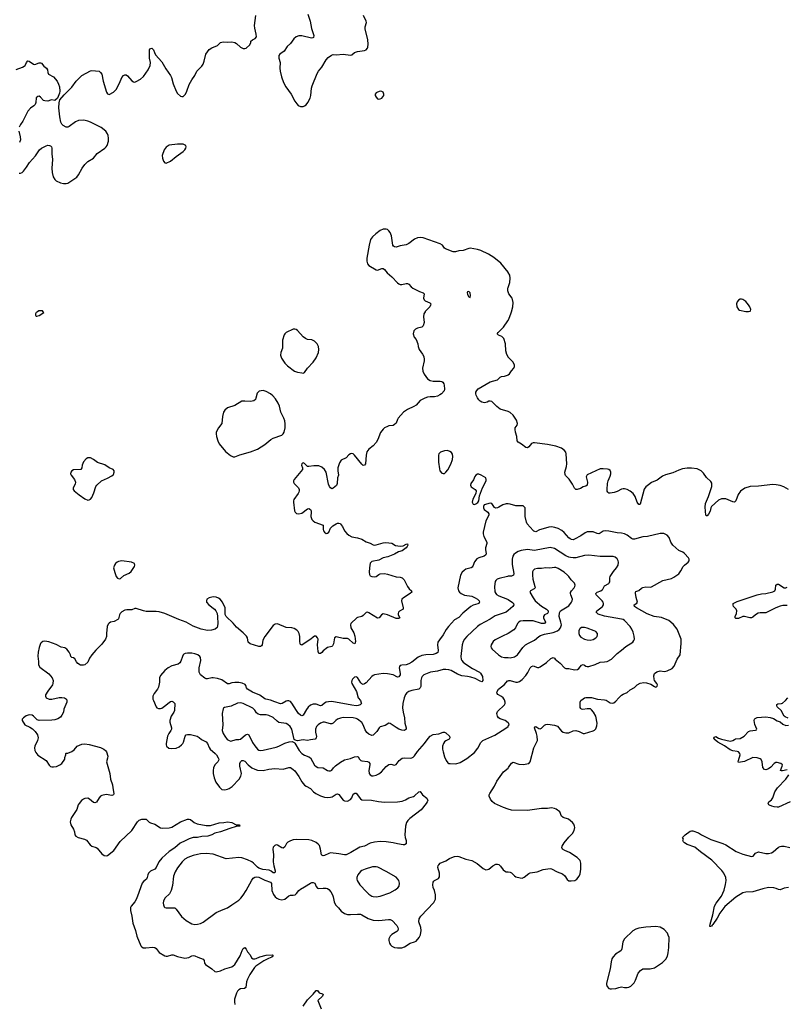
# Model space of a CAD drawing. Header units: inches. Extents: x 884691 to 1028259, y 526745 to 653629.
# Tile 162 of 241: x 983158 to 993898, y 600295 to 614091. Entities that reach past the tile are written whole.
import ezdxf

# ---------------------------------------------------------------- set-up
doc = ezdxf.new("R2010")
doc.units = ezdxf.units.IN
doc.header["$MEASUREMENT"] = 0
for name, color, linetype in [('A9680', 7, 'Continuous'), ('A9681', 7, 'Continuous'), ('A9690', 7, 'Continuous'), ('A9691', 7, 'Continuous')]:
    doc.layers.add(name, color=color, linetype=linetype)

msp = doc.modelspace()

# ---------------------------------------------------------------- linework, layer by layer
at = {"layer": 'A9680', "color": 6}
for points, elevation in [([(988838, 610000), (988821, 609970), (988815, 609930), (988822, 609850), (988810, 609803), (988790, 609783), (988731, 609769), (988703, 609757), (988680, 609730), (988672, 609690), (988685, 609645), (988710, 609610), (988736, 609550), (988741, 609510), (988756, 609470), (988803, 609403), (988818, 609370), (988826, 609330), (988824, 609310), (988801, 609210), (988806, 609166), (988823, 609123), (988870, 609061), (988910, 609035), (988950, 609025), (989050, 609028), (989070, 609022), (989088, 609010), (989100, 608990), (989103, 608970), (989108, 608912), (989105, 608890), (989068, 608850), (989046, 608834), (989010, 608817), (988970, 608809), (988910, 608809), (988870, 608803), (988835, 608790), (988770, 608756), (988710, 608692), (988680, 608670), (988590, 608630), (988535, 608590), (988462, 608510), (988450, 608490), (988430, 608438), (988410, 608418), (988390, 608406), (988330, 608399), (988310, 608393), (988270, 608372), (988250, 608355), (988213, 608307), (988174, 608210), (988150, 608167), (988110, 608119), (988048, 608072), (988023, 608037), (988011, 607989), (988000, 607870), (987990, 607847), (987970, 607844), (987950, 607861), (987850, 607988), (987830, 608006), (987810, 608014), (987790, 608010), (987770, 607996), (987730, 607950), (987662, 607918), (987637, 607883), (987614, 607810), (987613, 607770), (987624, 607710), (987610, 607670), (987605, 607590), (987594, 607566), (987550, 607528), (987530, 607519), (987510, 607530), (987497, 607550), (987485, 607585), (987449, 607749), (987427, 607787), (987390, 607822), (987350, 607838), (987278, 607838), (987210, 607830), (987192, 607832), (987169, 607849), (987150, 607874), (987130, 607882), (987121, 607879), (987112, 607870), (987106, 607850), (987121, 607810), (987118, 607790), (987003, 607650), (986993, 607630), (986992, 607610), (987002, 607590), (987062, 607530), (987071, 607510), (987073, 607490), (987070, 607470), (987060, 607450), (986999, 607370), (986993, 607350), (986993, 607330), (987009, 607209), (987016, 607190), (987037, 607170), (987070, 607166), (987110, 607178), (987190, 607235), (987210, 607240), (987230, 607230), (987240, 607210), (987242, 607190), (987237, 607130), (987249, 607089), (987270, 607067), (987294, 607050), (987408, 607010), (987409, 606950), (987415, 606930), (987429, 606910), (987450, 606893), (987470, 606894), (987487, 606910), (987512, 606968), (987543, 606997), (987590, 607029), (987610, 607036), (987630, 607036), (987650, 607030), (987659, 607019), (987680, 606990), (987710, 606930), (987743, 606890), (987770, 606866), (987810, 606845), (987890, 606832), (987950, 606813), (988010, 606777), (988070, 606756), (988110, 606734), (988130, 606729), (988150, 606731), (988250, 606762), (988285, 606765), (988370, 606755), (988423, 606723), (988490, 606715), (988530, 606721), (988570, 606742), (988590, 606746), (988596, 606730), (988588, 606710), (988570, 606690), (988517, 606650), (988466, 606634), (988410, 606603), (988317, 606563), (988250, 606550), (988190, 606517), (988090, 606500), (988070, 606477), (988057, 606410), (988054, 606350), (988059, 606319), (988070, 606299), (988090, 606288), (988134, 606286), (988150, 606290), (988190, 606319), (988210, 606327), (988270, 606331), (988310, 606324), (988430, 606284), (988490, 606278), (988516, 606270), (988544, 606244), (988589, 606149), (988616, 606116), (988649, 606090), (988650, 606070), (988628, 606050), (988534, 605990), (988512, 605970), (988507, 605950), (988532, 605850), (988530, 605830), (988477, 605803), (988465, 605790), (988459, 605770), (988459, 605750), (988483, 605710), (988470, 605700), (988430, 605702), (988310, 605751), (988250, 605764), (988226, 605754), (988192, 605708), (988170, 605707), (988050, 605779), (988030, 605789), (988010, 605784), (987970, 605742), (987950, 605730), (987890, 605716), (987880, 605710), (987795, 605630), (987790, 605610), (987798, 605570), (987840, 605500), (987855, 605455), (987862, 605378), (987853, 605347), (987830, 605357), (987770, 605413), (987750, 605420), (987690, 605420), (987590, 605443), (987570, 605430), (987554, 605346), (987541, 605319), (987530, 605310), (987470, 605296), (987410, 605246), (987390, 605223), (987370, 605210), (987350, 605209), (987339, 605239), (987328, 605332), (987337, 605410), (987331, 605431), (987310, 605452), (987290, 605452), (987270, 605439), (987238, 605410), (987183, 605377), (987110, 605326), (987094, 605334), (987087, 605347), (987082, 605382), (987083, 605450), (987073, 605490), (987058, 605518), (987038, 605538), (987001, 605561), (986970, 605569), (986890, 605576), (986770, 605624), (986738, 605622), (986710, 605604), (986591, 605449), (986565, 605395), (986554, 605330), (986544, 605316), (986530, 605308), (986510, 605310), (986387, 605347), (986360, 605370), (986347, 605430), (986334, 605454), (986290, 605499), (986197, 605577), (986150, 605633), (986050, 605730), (986037, 605757), (986038, 605810), (986034, 605850), (986001, 605930), (985968, 605970), (985945, 605985), (985910, 605998), (985870, 606002), (985814, 605990), (985781, 605970), (985774, 605950), (985777, 605930), (985806, 605890), (985889, 605830), (985906, 605810), (985922, 605770), (985930, 605730), (985935, 605625), (985924, 605576), (985898, 605550), (985844, 605536), (985787, 605533), (985700, 605550), (985590, 605595), (985491, 605651), (985386, 605686), (985190, 605771), (985110, 605796), (985070, 605801), (984930, 605800), (984890, 605807), (984790, 605841), (984770, 605840), (984730, 605824), (984710, 605821), (984658, 605822), (984630, 605818), (984590, 605792), (984566, 605770), (984555, 605750), (984543, 605697), (984534, 605686), (984483, 605657), (984430, 605647), (984410, 605636), (984398, 605622), (984382, 605590), (984373, 605490), (984373, 605447), (984359, 605410), (984310, 605341), (984225, 605255), (984170, 605190), (984137, 605143), (984110, 605090), (984070, 605052), (984050, 605045), (984010, 605047), (983973, 605070), (983953, 605093), (983930, 605134), (983910, 605149), (983890, 605153), (983873, 605170), (983869, 605190), (983852, 605230), (983818, 605270), (983790, 605290), (983740, 605300), (983670, 605338), (983565, 605375), (983510, 605382), (983484, 605376), (983460, 605360), (983450, 605349), (983430, 605294), (983416, 605230), (983414, 605174), (983422, 605098), (983421, 605050), (983439, 605019), (983564, 604924), (983611, 604870), (983626, 604830), (983624, 604790), (983616, 604770), (983550, 604683), (983521, 604630), (983518, 604610), (983530, 604588), (983570, 604569), (983610, 604570), (983710, 604594), (983750, 604595), (983785, 604590), (983813, 604570), (983818, 604550), (983816, 604530), (983778, 604430), (983770, 604390), (983750, 604347), (983730, 604318), (983690, 604294), (983650, 604283), (983610, 604277), (983430, 604271), (983402, 604282), (983351, 604331), (983330, 604345), (983290, 604351), (983250, 604338), (983210, 604310), (983192, 604290), (983190, 604270), (983230, 604210), (983298, 604178), (983335, 604155), (983376, 604116), (983407, 604070), (983415, 604030), (983409, 603991), (983370, 603910), (983364, 603890), (983368, 603850), (983382, 603822), (983410, 603785), (983527, 603710), (983570, 603646), (983590, 603628), (983610, 603620), (983630, 603620), (983672, 603628), (983719, 603650), (983749, 603670), (983788, 603730), (983788, 603752), (983806, 603790), (983806, 603810), (983810, 603814), (983833, 603813), (983890, 603836), (983920, 603860), (983961, 603910), (984030, 603940), (984070, 603944), (984130, 603937), (984290, 603895), (984338, 603870), (984362, 603850), (984376, 603830), (984393, 603770), (984390, 603742), (984373, 603690), (984420, 603530), (984430, 603450), (984460, 603370), (984461, 603330), (984477, 603250), (984473, 603230), (984450, 603219), (984370, 603234), (984310, 603219), (984290, 603209), (984272, 603190), (984233, 603127), (984210, 603118), (984190, 603122), (984135, 603170), (984110, 603181), (984070, 603178), (984050, 603170), (984022, 603150), (983989, 603110), (983978, 603090), (983958, 603022), (983884, 602910), (983874, 602890), (983864, 602850), (983875, 602810), (983912, 602750), (983924, 602710), (983928, 602670), (983943, 602650), (983975, 602630), (984067, 602607), (984093, 602594), (984147, 602530), (984170, 602512), (984230, 602492), (984242, 602482), (984310, 602402), (984340, 602380), (984370, 602374), (984390, 602381), (984475, 602450), (984565, 602575), (984728, 602732), (984806, 602850), (984830, 602873), (984870, 602889), (984930, 602887), (984970, 602848), (984990, 602836), (985050, 602818), (985128, 602768), (985163, 602763), (985250, 602768), (985290, 602777), (985410, 602850), (985510, 602889), (985530, 602891), (985550, 602884), (985603, 602843), (985643, 602823), (985770, 602800), (985830, 602798), (985950, 602838), (986018, 602842), (986070, 602850), (986130, 602842), (986190, 602811), (986237, 602810), (986241, 602790), (986190, 602784), (986100, 602760), (985972, 602710), (985890, 602691), (985850, 602670), (985792, 602650), (985710, 602644), (985650, 602632), (985589, 602631), (985530, 602614), (985477, 602583), (985406, 602554), (985330, 602486), (985250, 602437), (985150, 602343), (985108, 602290), (985070, 602210), (985053, 602187), (984990, 602161), (984960, 602130), (984952, 602110), (984945, 602070), (984934, 602050), (984890, 602016), (984874, 601990), (984810, 601810), (984790, 601765), (984770, 601729), (984720, 601670), (984712, 601650), (984709, 601610), (984729, 601529), (984741, 601430), (984778, 601330), (984797, 601250), (984856, 601116), (984870, 601098), (984887, 601087), (984924, 601084), (985025, 601095), (985050, 601091), (985070, 601076), (985110, 601021), (985190, 600974), (985210, 600968), (985230, 600968), (985290, 600987), (985310, 600989), (985370, 600966), (985470, 600942), (985528, 600952), (985570, 600973), (985590, 600977), (985610, 600973), (985653, 600953), (985728, 600928), (985740, 600910), (985749, 600869), (985763, 600850), (985850, 600790), (985890, 600756), (985910, 600750), (985970, 600763), (986030, 600790), (986130, 600820), (986150, 600832), (986170, 600854), (986245, 600975), (986274, 601050), (986290, 601075), (986310, 601089), (986330, 601066), (986349, 601029), (986387, 600990), (986406, 600946), (986430, 600932), (986450, 600931), (986470, 600936), (986522, 600958), (986610, 600983), (986695, 600990), (986711, 600970), (986690, 600955), (986643, 600937), (986578, 600902), (986467, 600830), (986449, 600810), (986383, 600710), (986350, 600648), (986334, 600610), (986324, 600530), (986306, 600514), (986250, 600510), (986230, 600499), (986210, 600480), (986193, 600450), (986167, 600367), (986165, 600330), (986171, 600291)], 2200), ([(983407, 610000), (983390, 609990), (983380, 609970), (983379, 609950), (983383, 609943), (983390, 609937), (983398, 609938), (983430, 609948), (983495, 609990), (983486, 610000)], 2200), ([(990000, 609366), (989981, 609401), (989968, 609450), (989964, 609550), (989942, 609622), (989914, 609650), (989867, 609670), (989849, 609690), (989862, 609710), (989935, 609785), (989998, 609870), (990000, 609875)], 2200), ([(990000, 608601), (989890, 608633), (989842, 608670), (989770, 608741), (989750, 608747), (989730, 608744), (989705, 608730), (989670, 608724), (989630, 608733), (989610, 608745), (989590, 608766), (989570, 608794), (989553, 608830), (989548, 608850), (989550, 608870), (989563, 608897), (989583, 608917), (989750, 609015), (989850, 609043), (989890, 609082), (989907, 609093), (989950, 609095), (989990, 609110), (990000, 609117)], 2200), ([(990000, 607306), (989974, 607306), (989925, 607295), (989870, 607259), (989850, 607250), (989830, 607248), (989810, 607254), (989770, 607311), (989750, 607315), (989666, 607294), (989654, 607270), (989657, 607250), (989667, 607230), (989715, 607190), (989729, 607169), (989729, 607150), (989688, 607070), (989652, 606910), (989651, 606889), (989659, 606850), (989704, 606770), (989704, 606750), (989682, 606690), (989682, 606662), (989691, 606610), (989687, 606593), (989664, 606576), (989588, 606552), (989564, 606536), (989530, 606495), (989507, 606433), (989498, 606422), (989481, 606410), (989410, 606391), (989385, 606375), (989358, 606350), (989335, 606310), (989297, 606130), (989304, 606090), (989318, 606070), (989342, 606050), (989390, 606028), (989490, 606012), (989538, 605990), (989573, 605970), (989593, 605950), (989600, 605930), (989597, 605923), (989588, 605910), (989576, 605904), (989510, 605888), (989477, 605870), (989365, 605775), (989310, 605714), (989250, 605680), (989166, 605590), (989134, 605546), (989090, 605470), (989037, 605403), (989018, 605370), (989011, 605330), (989021, 605250), (989015, 605225), (988991, 605209), (988950, 605195), (988848, 605192), (988790, 605182), (988742, 605158), (988653, 605090), (988610, 605065), (988570, 605052), (988513, 605047), (988490, 605040), (988479, 605030), (988472, 605010), (988488, 604930), (988486, 604910), (988470, 604885), (988450, 604880), (988390, 604910), (988310, 604926), (988250, 604928), (988130, 604911), (988110, 604904), (988090, 604890), (988010, 604801), (987990, 604783), (987970, 604776), (987950, 604784), (987938, 604798), (987890, 604872), (987870, 604882), (987850, 604878), (987839, 604870), (987820, 604850), (987810, 604830), (987807, 604810), (987811, 604790), (987877, 604677), (987898, 604590), (987930, 604550), (987943, 604517), (987944, 604510), (987928, 604492), (987900, 604480), (987870, 604477), (987810, 604485), (987530, 604537), (987485, 604535), (987450, 604528), (987430, 604516), (987390, 604480), (987370, 604476), (987310, 604498), (987270, 604501), (987230, 604484), (987201, 604459), (987174, 604426), (987130, 604348), (987110, 604338), (987090, 604346), (987064, 604370), (987034, 604410), (986970, 604512), (986950, 604536), (986930, 604546), (986910, 604546), (986890, 604541), (986833, 604510), (986810, 604506), (986730, 604532), (986670, 604557), (986608, 604568), (986590, 604576), (986524, 604624), (986419, 604670), (986348, 604710), (986333, 604730), (986324, 604764), (986316, 604776), (986276, 604796), (986230, 604805), (986170, 604806), (986130, 604799), (986090, 604783), (986070, 604783), (985990, 604840), (985930, 604860), (985870, 604871), (985850, 604871), (985790, 604855), (985770, 604854), (985750, 604864), (985693, 604910), (985673, 604950), (985672, 605010), (985697, 605110), (985692, 605152), (985681, 605170), (985654, 605190), (985610, 605206), (985570, 605214), (985510, 605217), (985476, 605210), (985459, 605201), (985448, 605190), (985437, 605170), (985417, 605103), (985402, 605078), (985378, 605062), (985290, 605037), (985236, 605010), (985191, 604970), (985130, 604900), (985118, 604870), (985117, 604810), (985102, 604738), (985087, 604710), (985040, 604650), (985025, 604610), (985024, 604570), (985030, 604550), (985070, 604464), (985080, 604450), (985100, 604440), (985130, 604440), (985150, 604446), (985187, 604470), (985250, 604525), (985270, 604537), (985290, 604540), (985310, 604534), (985329, 604509), (985327, 604410), (985319, 604390), (985282, 604330), (985263, 604270), (985263, 604250), (985285, 604170), (985285, 604150), (985276, 604130), (985248, 604090), (985230, 604050), (985210, 603950), (985208, 603930), (985215, 603910), (985246, 603886), (985290, 603879), (985350, 603885), (985390, 603901), (985426, 603930), (985443, 603950), (985454, 603970), (985474, 604050), (985490, 604069), (985510, 604074), (985550, 604073), (985642, 604050), (985670, 604032), (985703, 604003), (985770, 603971), (985789, 603949), (985811, 603891), (985825, 603870), (985898, 603810), (985916, 603790), (985940, 603750), (985946, 603730), (985945, 603710), (985932, 603690), (985891, 603649), (985872, 603610), (985866, 603570), (985867, 603530), (985881, 603470), (985907, 603407), (985955, 603335), (985990, 603305), (986030, 603299), (986070, 603308), (986090, 603317), (986132, 603348), (986232, 603448), (986256, 603490), (986263, 603530), (986242, 603630), (986244, 603670), (986253, 603690), (986270, 603709), (986290, 603712), (986310, 603701), (986358, 603650), (986410, 603609), (986450, 603588), (986490, 603575), (986570, 603573), (986650, 603590), (986730, 603601), (986850, 603590), (986930, 603613), (986950, 603612), (986990, 603587), (987010, 603564), (987066, 603486), (987110, 603410), (987150, 603365), (987170, 603349), (987230, 603317), (987273, 603273), (987307, 603247), (987370, 603216), (987430, 603197), (987470, 603192), (987510, 603195), (987536, 603204), (987590, 603240), (987610, 603246), (987630, 603236), (987690, 603156), (987710, 603145), (987750, 603143), (987790, 603163), (987810, 603188), (987830, 603238), (987854, 603254), (987870, 603253), (987930, 603173), (987950, 603162), (988086, 603154), (988184, 603136), (988267, 603127), (988450, 603131), (988518, 603142), (988561, 603159), (988610, 603187), (988675, 603205), (988690, 603214), (988750, 603272), (988770, 603276), (988801, 603230), (988861, 603181), (988874, 603150), (988868, 603130), (988854, 603110), (988780, 603020), (988623, 602897), (988597, 602870), (988578, 602842), (988561, 602790), (988554, 602670), (988558, 602630), (988571, 602590), (988574, 602566), (988570, 602544), (988551, 602529), (988530, 602528), (988450, 602541), (988390, 602558), (988293, 602573), (988210, 602576), (988130, 602567), (988070, 602551), (987990, 602511), (987924, 602496), (987798, 602422), (987730, 602391), (987708, 602388), (987630, 602405), (987510, 602415), (987490, 602410), (987430, 602379), (987410, 602374), (987390, 602383), (987386, 602390), (987374, 602470), (987358, 602518), (987340, 602540), (987310, 602561), (987250, 602589), (987210, 602598), (987037, 602603), (986990, 602598), (986950, 602586), (986913, 602567), (986894, 602546), (986870, 602500), (986850, 602483), (986830, 602486), (986770, 602526), (986750, 602530), (986730, 602522), (986710, 602497), (986702, 602470), (986715, 602390), (986709, 602289), (986717, 602237), (986736, 602164), (986735, 602145), (986730, 602138), (986723, 602137), (986710, 602137), (986680, 602160), (986653, 602173), (986563, 602183), (986510, 602202), (986490, 602214), (986435, 602270), (986410, 602289), (986350, 602319), (986270, 602348), (986230, 602353), (986050, 602334), (985870, 602397), (985770, 602407), (985690, 602402), (985650, 602395), (985590, 602378), (985515, 602350), (985473, 602327), (985435, 602290), (985370, 602208), (985334, 602150), (985312, 602090), (985299, 601961), (985282, 601890), (985256, 601844), (985195, 601785), (985174, 601746), (985169, 601711), (985170, 601690), (985182, 601662), (985193, 601653), (985210, 601648), (985330, 601645), (985350, 601630), (985426, 601526), (985489, 601469), (985570, 601423), (985610, 601414), (985650, 601416), (985692, 601428), (985730, 601446), (985910, 601581), (986010, 601625), (986070, 601646), (986130, 601690), (986230, 601754), (986258, 601782), (986290, 601825), (986330, 601888), (986410, 602033), (986430, 602062), (986450, 602077), (986470, 602081), (986510, 602075), (986590, 602035), (986670, 602008), (986685, 601985), (986689, 601890), (986713, 601833), (986739, 601799), (986761, 601781), (986790, 601767), (986830, 601759), (986870, 601769), (986930, 601816), (986950, 601825), (986990, 601824), (987016, 601830), (987035, 601845), (987069, 601891), (987090, 601909), (987150, 601940), (987230, 601992), (987250, 602000), (987270, 602003), (987292, 601992), (987310, 601944), (987330, 601923), (987350, 601917), (987410, 601922), (987450, 601920), (987470, 601915), (987490, 601901), (987516, 601870), (987540, 601830), (987550, 601802), (987564, 601730), (987583, 601690), (987625, 601645), (987660, 601600), (987707, 601567), (987750, 601555), (987790, 601552), (987890, 601559), (987930, 601556), (987950, 601549), (988039, 601499), (988110, 601475), (988190, 601471), (988324, 601484), (988350, 601482), (988378, 601470), (988441, 601401), (988453, 601373), (988458, 601350), (988453, 601330), (988443, 601317), (988370, 601273), (988347, 601250), (988331, 601210), (988331, 601190), (988340, 601150), (988351, 601130), (988370, 601110), (988410, 601090), (988450, 601084), (988510, 601088), (988550, 601098), (988630, 601152), (988690, 601169), (988710, 601180), (988756, 601230), (988771, 601270), (988784, 601330), (988779, 601370), (988748, 601450), (988752, 601490), (988778, 601530), (988958, 601722), (988981, 601770), (988982, 601830), (988967, 601887), (988950, 601930), (988944, 601970), (988952, 602008), (988960, 602020), (988970, 602029), (989023, 602056), (989039, 602081), (989039, 602130), (989016, 602210), (989021, 602239), (989029, 602251), (989050, 602271), (989130, 602306), (989181, 602339), (989210, 602352), (989250, 602365), (989290, 602369), (989310, 602366), (989410, 602327), (989493, 602310), (989568, 602268), (989650, 602198), (989690, 602180), (989710, 602182), (989730, 602190), (989786, 602234), (989830, 602256), (989850, 602259), (989870, 602254), (989894, 602230), (989930, 602179), (989950, 602163), (989972, 602152), (990000, 602149)], 2300), ([(990000, 606292), (989990, 606291), (989877, 606263), (989848, 606252), (989827, 606233), (989821, 606219), (989810, 606150), (989816, 606076), (989829, 606050), (989839, 606039), (989870, 606018), (989990, 605973), (990000, 605967)], 2400), ([(990000, 605812), (989975, 605790), (989821, 605739), (989750, 605690), (989610, 605615), (989572, 605588), (989424, 605450), (989387, 605410), (989370, 605379), (989355, 605330), (989339, 605170), (989343, 605130), (989350, 605114), (989372, 605090), (989410, 605062), (989502, 605002), (989598, 604950), (989615, 604935), (989640, 604890), (989647, 604830), (989630, 604815), (989610, 604821), (989538, 604858), (989478, 604878), (989430, 604889), (989350, 604895), (989290, 604921), (989202, 604970), (989170, 604982), (989130, 604988), (989090, 604987), (989010, 604964), (988913, 604947), (988821, 604910), (988798, 604890), (988786, 604870), (988779, 604830), (988776, 604750), (988770, 604730), (988761, 604719), (988748, 604710), (988650, 604694), (988610, 604677), (988583, 604657), (988565, 604635), (988542, 604590), (988526, 604510), (988522, 604450), (988529, 604390), (988551, 604310), (988553, 604233), (988571, 604169), (988571, 604149), (988550, 604133), (988510, 604137), (988470, 604150), (988430, 604171), (988350, 604228), (988330, 604235), (988277, 604203), (988210, 604183), (988192, 604168), (988161, 604119), (988130, 604083), (988110, 604067), (988090, 604063), (988050, 604080), (988023, 604103), (987999, 604139), (987970, 604211), (987950, 604245), (987890, 604290), (987870, 604299), (987830, 604309), (987690, 604312), (987650, 604303), (987610, 604288), (987585, 604270), (987550, 604233), (987530, 604224), (987510, 604224), (987430, 604246), (987410, 604247), (987370, 604232), (987339, 604210), (987315, 604185), (987301, 604150), (987303, 604110), (987315, 604045), (987313, 604027), (987297, 604010), (987230, 604001), (987190, 603990), (987130, 603999), (987048, 603988), (987015, 603995), (987004, 604004), (986969, 604150), (986947, 604188), (986916, 604216), (986890, 604230), (986790, 604245), (986763, 604263), (986710, 604313), (986650, 604341), (986610, 604351), (986530, 604351), (986500, 604360), (986477, 604377), (986450, 604418), (986423, 604443), (986290, 604509), (986250, 604518), (986210, 604515), (986121, 604470), (986028, 604452), (986015, 604445), (986007, 604433), (985995, 604370), (986003, 604210), (985995, 604130), (986008, 604090), (986032, 604050), (986066, 604006), (986090, 603989), (986117, 603983), (986190, 604006), (986230, 604004), (986250, 604009), (986323, 604070), (986350, 604082), (986370, 604069), (986421, 603961), (986450, 603915), (986490, 603870), (986510, 603857), (986530, 603852), (986570, 603855), (986750, 603897), (986789, 603911), (986870, 603954), (986933, 603973), (986977, 603977), (987003, 603963), (987012, 603952), (987075, 603850), (987110, 603808), (987150, 603784), (987210, 603762), (987230, 603746), (987290, 603647), (987310, 603625), (987334, 603614), (987410, 603608), (987470, 603571), (987490, 603565), (987510, 603566), (987530, 603577), (987553, 603610), (987582, 603638), (987650, 603687), (987710, 603721), (987790, 603739), (987850, 603764), (987888, 603768), (987900, 603760), (987918, 603730), (987936, 603710), (987950, 603704), (988030, 603699), (988050, 603688), (988063, 603670), (988064, 603650), (988050, 603570), (988055, 603530), (988069, 603509), (988090, 603498), (988110, 603496), (988150, 603504), (988190, 603523), (988228, 603550), (988290, 603626), (988330, 603655), (988359, 603659), (988410, 603645), (988430, 603655), (988473, 603710), (988518, 603742), (988550, 603750), (988630, 603743), (988650, 603747), (988670, 603758), (988690, 603777), (988730, 603835), (988830, 603951), (988880, 604020), (988910, 604050), (988950, 604073), (989030, 604085), (989090, 604106), (989110, 604107), (989130, 604100), (989180, 604050), (989186, 604030), (989175, 604010), (989130, 603988), (989109, 603971), (989093, 603950), (989083, 603910), (989083, 603870), (989090, 603830), (989110, 603761), (989131, 603711), (989158, 603678), (989170, 603671), (989190, 603667), (989270, 603662), (989330, 603682), (989422, 603738), (989530, 603824), (989576, 603884), (989618, 603962), (989646, 603990), (989816, 604064), (989970, 604163), (990000, 604188)], 2400), ([(990000, 605491), (989990, 605484), (989930, 605459), (989817, 605403), (989790, 605377), (989762, 605330), (989759, 605310), (989764, 605290), (989778, 605270), (989867, 605190), (989910, 605164), (989950, 605154), (990000, 605152)], 2500), ([(990000, 604237), (989957, 604270), (989890, 604295), (989868, 604308), (989851, 604331), (989840, 604370), (989850, 604397), (989950, 604490), (989960, 604510), (989961, 604530), (989950, 604561), (989930, 604590), (989909, 604609), (989858, 604638), (989847, 604650), (989844, 604670), (989868, 604712), (989950, 604776), (989994, 604826), (990000, 604829)], 2400), ([(990000, 603030), (989937, 603050), (989810, 603110), (989778, 603138), (989753, 603170), (989736, 603210), (989735, 603230), (989743, 603250), (989809, 603351), (989841, 603419), (989865, 603455), (989938, 603550), (990000, 603604)], 2300), ([(987130, 600269), (987190, 600357), (987270, 600435), (987310, 600488), (987330, 600487), (987354, 600454), (987400, 600440), (987410, 600430), (987400, 600410), (987335, 600350), (987383, 600230)], 2200)]:
    msp.add_lwpolyline(points, dxfattribs=dict(at, elevation=elevation))
for points, elevation in [([(987010, 609755), (986990, 609754), (986891, 609710), (986871, 609690), (986864, 609676), (986841, 609599), (986839, 609490), (986815, 609430), (986810, 609390), (986826, 609350), (986870, 609279), (986910, 609241), (987008, 609168), (987050, 609150), (987110, 609141), (987130, 609140), (987150, 609149), (987191, 609210), (987270, 609291), (987310, 609352), (987345, 609430), (987349, 609470), (987345, 609510), (987327, 609550), (987286, 609586), (987250, 609604), (987190, 609612), (987163, 609623), (987128, 609648), (987050, 609735), (987030, 609748)], 2200), ([(986570, 608894), (986513, 608887), (986492, 608869), (986484, 608856), (986468, 608790), (986459, 608770), (986436, 608750), (986390, 608742), (986310, 608748), (986270, 608746), (986174, 608686), (986070, 608653), (986030, 608622), (986011, 608590), (985997, 608530), (985988, 608432), (985944, 608370), (985912, 608310), (985909, 608290), (985915, 608250), (985933, 608190), (985952, 608150), (986042, 608042), (986110, 607983), (986150, 607967), (986170, 607968), (986244, 607996), (986390, 608035), (986490, 608075), (986590, 608137), (986675, 608210), (986710, 608229), (986830, 608270), (986850, 608286), (986864, 608310), (986878, 608370), (986879, 608430), (986874, 608470), (986860, 608510), (986818, 608590), (986796, 608676), (986780, 608720), (986740, 608780), (986702, 608822), (986670, 608848), (986610, 608883)], 2200), ([(989150, 608053), (989110, 608050), (989052, 608030), (989030, 608010), (989024, 607990), (989026, 607890), (989037, 607797), (989046, 607770), (989070, 607739), (989090, 607731), (989110, 607734), (989130, 607749), (989156, 607784), (989196, 607864), (989220, 607930), (989228, 607970), (989221, 608001), (989205, 608025), (989182, 608042)], 2300), ([(984130, 607953), (984110, 607950), (984090, 607937), (984050, 607895), (984032, 607850), (984027, 607810), (984013, 607787), (983910, 607783), (983886, 607770), (983873, 607750), (983871, 607730), (983878, 607710), (983924, 607650), (983939, 607610), (983936, 607584), (983908, 607530), (983909, 607510), (983922, 607490), (983990, 607433), (984070, 607378), (984110, 607361), (984130, 607362), (984150, 607374), (984166, 607394), (984197, 607463), (984224, 607550), (984237, 607570), (984302, 607630), (984390, 607666), (984450, 607698), (984470, 607719), (984482, 607750), (984480, 607770), (984468, 607790), (984410, 607814), (984350, 607853), (984247, 607887), (984190, 607930), (984150, 607950)], 2200), ([(989590, 607724), (989570, 607723), (989547, 607710), (989534, 607690), (989517, 607643), (989479, 607590), (989475, 607570), (989484, 607544), (989538, 607510), (989552, 607490), (989547, 607450), (989507, 607373), (989499, 607330), (989510, 607301), (989530, 607299), (989550, 607309), (989574, 607326), (989588, 607350), (989601, 607419), (989640, 607530), (989674, 607590), (989693, 607633), (989694, 607650), (989686, 607670), (989625, 607710)], 2300), ([(984590, 606510), (984541, 606499), (984522, 606490), (984499, 606470), (984484, 606450), (984474, 606410), (984490, 606346), (984510, 606291), (984530, 606264), (984550, 606256), (984570, 606262), (984618, 606302), (984690, 606337), (984719, 606361), (984765, 606430), (984772, 606450), (984768, 606470), (984725, 606490)], 2200), ([(988150, 602222), (988101, 602219), (987996, 602190), (987950, 602170), (987930, 602155), (987896, 602110), (987879, 602070), (987879, 602050), (987885, 602030), (987924, 601970), (988015, 601870), (988050, 601838), (988089, 601810), (988110, 601803), (988150, 601800), (988210, 601808), (988344, 601856), (988420, 601900), (988454, 601926), (988472, 601950), (988481, 601990), (988471, 602030), (988457, 602050), (988430, 602075), (988290, 602157), (988175, 602215)], 2400)]:
    msp.add_lwpolyline(points, close=True, dxfattribs=dict(at, elevation=elevation))
at = {"layer": 'A9681', "color": 6, "elevation": 2200}
for points in [[(983150, 611942), (983170, 611939), (983190, 611949), (983210, 611968), (983255, 612025), (983294, 612090), (983378, 612182), (983437, 612270), (983465, 612290), (983530, 612325), (983550, 612334), (983576, 612330), (983590, 612323), (983602, 612310), (983609, 612290), (983609, 612210), (983618, 612130), (983607, 612010), (983612, 611950), (983628, 611888), (983650, 611850), (983670, 611835), (983730, 611806), (983770, 611794), (983810, 611794), (983830, 611800), (983956, 611884), (983982, 611918), (984032, 612010), (984070, 612062), (984114, 612106), (984190, 612152), (984245, 612215), (984351, 612290), (984370, 612310), (984381, 612330), (984400, 612390), (984403, 612430), (984399, 612470), (984390, 612493), (984364, 612530), (984301, 612581), (984150, 612657), (984110, 612671), (984058, 612682), (983983, 612677), (983940, 612660), (983850, 612594), (983830, 612587), (983810, 612587), (983767, 612607), (983748, 612628), (983735, 612655), (983720, 612730), (983706, 612854), (983712, 612928), (983722, 612970), (983781, 613039), (983890, 613146), (983950, 613230), (984030, 613307), (984150, 613377), (984170, 613381), (984271, 613370), (984292, 613352), (984307, 613327), (984329, 613230), (984376, 613076), (984390, 613051), (984410, 613042), (984470, 613074), (984510, 613112), (984558, 613202), (984590, 613282), (984610, 613310), (984630, 613320), (984650, 613318), (984670, 613306), (984730, 613236), (984750, 613222), (984770, 613218), (984790, 613224), (984850, 613260), (984890, 613296), (984956, 613390), (984984, 613450), (984988, 613490), (984977, 613550), (984974, 613646), (984978, 613670), (984990, 613687), (985010, 613691), (985030, 613671), (985044, 613630), (985061, 613601), (985150, 613499), (985204, 613404), (985269, 613309), (985283, 613283), (985310, 613193), (985351, 613090), (985370, 613059), (985410, 613021), (985430, 613014), (985450, 613016), (985482, 613050), (985500, 613090), (985530, 613182), (985568, 613250), (985611, 613309), (985640, 613370), (985710, 613442), (985728, 613470), (985743, 613510), (985766, 613610), (985810, 613672), (985850, 613696), (985930, 613729), (985973, 613770), (986010, 613781), (986070, 613778), (986130, 613783), (986170, 613773), (986196, 613756), (986250, 613707), (986290, 613687), (986310, 613687), (986330, 613694), (986381, 613739), (986397, 613770), (986395, 613790), (986419, 613810), (986457, 613830), (986475, 613850), (986471, 613890), (986452, 613972), (986449, 614010), (986466, 614150)], [(987196, 614170), (987227, 614070), (987246, 613966), (987277, 613870), (987276, 613844), (987265, 613835), (987248, 613832), (987110, 613867), (987070, 613864), (987031, 613849), (986998, 613822), (986950, 613758), (986903, 613717), (986861, 613650), (986801, 613610), (986787, 613590), (986788, 613552), (986806, 613490), (986801, 613410), (986805, 613370), (986825, 613290), (986853, 613210), (986887, 613150), (986962, 613050), (987010, 612950), (987038, 612910), (987058, 612890), (987090, 612874), (987130, 612876), (987150, 612885), (987170, 612900), (987196, 612930), (987225, 612990), (987236, 613030), (987247, 613130), (987256, 613164), (987323, 613337), (987343, 613370), (987390, 613427), (987450, 613528), (987478, 613562), (987524, 613596), (987550, 613602), (987590, 613601), (987690, 613610), (987790, 613595), (987810, 613601), (987850, 613630), (987890, 613647), (987990, 613660), (988011, 613670), (988030, 613690), (988036, 613704), (988041, 613750), (988034, 613810), (987997, 613963), (987999, 613990), (988015, 614050), (988013, 614070), (987972, 614150)], [(983110, 613393), (983196, 613424), (983222, 613438), (983234, 613450), (983251, 613490), (983270, 613514), (983290, 613511), (983350, 613470), (983370, 613464), (983430, 613489), (983450, 613489), (983462, 613482), (983498, 613438), (983534, 613410), (983549, 613390), (983550, 613350), (983563, 613330), (983630, 613291), (983682, 613230), (983702, 613190), (983715, 613150), (983719, 613090), (983716, 613064), (983686, 612994), (983650, 612959), (983610, 612967), (983590, 612965), (983550, 612950), (983512, 612952), (983490, 612961), (983447, 613007), (983430, 613018), (983410, 613017), (983390, 612997), (983384, 612930), (983375, 612905), (983357, 612883), (983308, 612852), (983271, 612810), (983203, 612670), (983170, 612623), (983150, 612584)], [(983146, 612530), (983164, 612450), (983167, 612410), (983155, 612370)], [(990000, 610553), (989898, 610678), (989801, 610761), (989726, 610806), (989616, 610856), (989570, 610871), (989470, 610888), (989450, 610886), (989370, 610859), (989310, 610853), (989261, 610839), (989230, 610839), (989122, 610882), (989110, 610890), (989079, 610930), (989050, 610949), (988810, 611034), (988770, 611039), (988730, 611033), (988690, 611017), (988610, 610955), (988570, 610935), (988490, 610922), (988430, 610905), (988410, 610907), (988396, 610916), (988387, 610930), (988365, 611065), (988347, 611110), (988330, 611133), (988309, 611150), (988290, 611158), (988250, 611158), (988210, 611138), (988145, 611090), (988101, 611050), (988073, 611010), (988052, 610932), (988022, 610750), (988021, 610710), (988030, 610672), (988050, 610649), (988150, 610586), (988170, 610583), (988230, 610606), (988250, 610606), (988270, 610592), (988305, 610545), (988370, 610487), (988450, 610404), (988470, 610389), (988490, 610382), (988510, 610381), (988570, 610397), (988590, 610397), (988610, 610386), (988640, 610350), (988665, 610330), (988761, 610281), (988810, 610262), (988823, 610250), (988817, 610190), (988824, 610164), (988839, 610150), (988904, 610124), (988918, 610110), (988915, 610090), (988902, 610070), (988839, 610001), (988838, 610000)], [(990000, 610276), (989995, 610290), (989996, 610330), (990000, 610341)], [(983486, 610000), (983476, 610010), (983450, 610014), (983424, 610010), (983407, 610000)]]:
    msp.add_lwpolyline(points, dxfattribs=at)
at = {"layer": 'A9681', "color": 6}
for points, elevation in [([(988210, 613088), (988170, 613076), (988154, 613066), (988140, 613050), (988138, 613030), (988150, 613004), (988170, 612984), (988190, 612978), (988210, 612983), (988230, 612994), (988247, 613010), (988257, 613030), (988260, 613050), (988250, 613075), (988230, 613085)], 2200), ([(985370, 612346), (985252, 612332), (985210, 612306), (985180, 612270), (985153, 612190), (985160, 612150), (985174, 612110), (985190, 612087), (985210, 612083), (985270, 612111), (985350, 612174), (985450, 612244), (985473, 612270), (985484, 612290), (985490, 612310), (985483, 612330), (985446, 612346)], 2200), ([(989450, 610282), (989430, 610278), (989426, 610270), (989430, 610239), (989450, 610208), (989470, 610199), (989475, 610225), (989470, 610263)], 2300)]:
    msp.add_lwpolyline(points, close=True, dxfattribs=dict(at, elevation=elevation))
at = {"layer": 'A9690', "color": 6}
for points, elevation in [([(990000, 609875), (990017, 609910), (990039, 609970), (990047, 610000)], 2200), ([(990000, 609117), (990019, 609130), (990047, 609173), (990082, 609210), (990091, 609230), (990090, 609252), (990071, 609291), (990002, 609362), (990000, 609366)], 2200), ([(993927, 607510), (993865, 607545), (993810, 607564), (993754, 607574), (993710, 607576), (993510, 607554), (993390, 607549), (993315, 607525), (993255, 607485), (993223, 607437), (993192, 607348), (993170, 607332), (993150, 607334), (993050, 607379), (992990, 607378), (992950, 607361), (992852, 607270), (992842, 607250), (992830, 607203), (992810, 607164), (992790, 607137), (992780, 607140), (992769, 607150), (992762, 607262), (992766, 607310), (992810, 607411), (992854, 607550), (992856, 607596), (992841, 607621), (992778, 607678), (992738, 607738), (992706, 607770), (992650, 607798), (992570, 607809), (992510, 607807), (992444, 607796), (992390, 607779), (992310, 607740), (992204, 607716), (992164, 607696), (992090, 607639), (992010, 607604), (991966, 607574), (991930, 607547), (991907, 607513), (991850, 607301), (991842, 607298), (991830, 607298), (991810, 607329), (991780, 607410), (991752, 607452), (991710, 607487), (991670, 607506), (991630, 607516), (991610, 607517), (991589, 607511), (991530, 607481), (991485, 607465), (991430, 607458), (991410, 607459), (991397, 607470), (991390, 607486), (991387, 607507), (991391, 607590), (991401, 607630), (991430, 607693), (991440, 607730), (991439, 607750), (991430, 607774), (991410, 607790), (991394, 607794), (991330, 607800), (991290, 607796), (991110, 607714), (991094, 607686), (991112, 607610), (991110, 607567), (991090, 607554), (991050, 607545), (991016, 607524), (990970, 607506), (990947, 607507), (990930, 607525), (990903, 607583), (990855, 607655), (990806, 607706), (990800, 607720), (990797, 607750), (990818, 607830), (990822, 607870), (990815, 608010), (990808, 608030), (990790, 608056), (990750, 608086), (990670, 608114), (990550, 608141), (990370, 608161), (990350, 608160), (990330, 608151), (990290, 608105), (990270, 608094), (990250, 608098), (990190, 608145), (990142, 608170), (990128, 608190), (990124, 608250), (990103, 608310), (990098, 608350), (990101, 608370), (990128, 608410), (990133, 608433), (990118, 608478), (990072, 608552), (990030, 608588), (990010, 608598), (990000, 608601)], 2200), ([(990000, 603604), (990008, 603612), (990050, 603675), (990070, 603686), (990150, 603659), (990210, 603654), (990290, 603668), (990309, 603690), (990363, 603890), (990411, 603989), (990408, 604050), (990400, 604090), (990371, 604169), (990379, 604181), (990390, 604186), (990430, 604161), (990450, 604155), (990470, 604163), (990510, 604204), (990530, 604215), (990558, 604218), (990650, 604207), (990691, 604191), (990750, 604123), (990770, 604108), (990810, 604097), (990850, 604100), (990910, 604125), (990950, 604130), (990996, 604116), (991050, 604090), (991070, 604087), (991190, 604125), (991210, 604136), (991227, 604153), (991244, 604196), (991246, 604234), (991229, 604330), (991198, 604390), (991170, 604422), (991153, 604433), (991110, 604437), (991047, 604427), (991030, 604430), (991020, 604440), (991012, 604452), (991011, 604530), (991021, 604550), (991050, 604576), (991070, 604588), (991087, 604593), (991170, 604592), (991251, 604569), (991350, 604561), (991374, 604554), (991430, 604520), (991465, 604515), (991481, 604519), (991510, 604540), (991552, 604590), (991590, 604627), (991610, 604639), (991670, 604664), (991710, 604699), (991770, 604735), (991810, 604772), (991850, 604793), (991902, 604802), (991938, 604798), (992000, 604780), (992050, 604749), (992070, 604739), (992080, 604741), (992089, 604751), (992091, 604770), (992083, 604790), (992052, 604832), (992045, 604850), (992043, 604897), (992051, 604930), (992085, 604955), (992129, 604969), (992190, 604959), (992230, 604966), (992298, 605002), (992329, 605031), (992369, 605130), (992410, 605190), (992427, 605350), (992423, 605410), (992368, 605550), (992317, 605617), (992282, 605650), (992250, 605671), (992150, 605714), (992047, 605727), (991950, 605767), (991797, 605850), (991773, 605870), (991767, 605890), (991804, 605916), (991814, 605930), (991794, 605994), (991785, 606055), (991785, 606070), (991790, 606077), (991830, 606094), (991870, 606125), (991890, 606135), (991930, 606143), (991990, 606141), (992010, 606145), (992170, 606233), (992290, 606263), (992321, 606279), (992390, 606327), (992422, 606370), (992453, 606427), (992470, 606447), (992524, 606490), (992536, 606510), (992537, 606530), (992526, 606550), (992472, 606612), (992450, 606629), (992390, 606654), (992308, 606730), (992282, 606770), (992257, 606837), (992227, 606870), (992180, 606890), (992131, 606891), (991951, 606849), (991890, 606843), (991770, 606814), (991750, 606814), (991730, 606823), (991670, 606869), (991630, 606889), (991590, 606897), (991530, 606900), (991410, 606926), (991370, 606930), (991330, 606923), (991290, 606895), (991270, 606888), (991250, 606891), (991190, 606913), (991150, 606917), (991106, 606914), (991078, 606902), (991020, 606860), (990930, 606811), (990910, 606805), (990890, 606806), (990870, 606815), (990850, 606832), (990786, 606906), (990754, 606934), (990702, 606962), (990656, 606976), (990610, 606983), (990570, 606982), (990490, 606955), (990438, 606942), (990390, 606916), (990363, 606923), (990350, 606933), (990269, 607029), (990257, 607050), (990240, 607130), (990237, 607250), (990227, 607267), (990210, 607277), (990110, 607279), (990030, 607305), (990000, 607306)], 2300), ([(990000, 604829), (990010, 604834), (990030, 604834), (990110, 604808), (990130, 604807), (990162, 604818), (990196, 604844), (990250, 604900), (990277, 604943), (990309, 605011), (990330, 605030), (990350, 605036), (990410, 605016), (990430, 605016), (990450, 605023), (990536, 605084), (990599, 605141), (990630, 605156), (990650, 605146), (990661, 605130), (990730, 605074), (990790, 605009), (990810, 605001), (990850, 604998), (990930, 604981), (990973, 604987), (990990, 605001), (991030, 605046), (991050, 605057), (991070, 605049), (991091, 605031), (991110, 605027), (991130, 605028), (991222, 605058), (991290, 605090), (991350, 605092), (991390, 605100), (991451, 605129), (991530, 605210), (991590, 605256), (991650, 605310), (991748, 605370), (991764, 605390), (991770, 605410), (991767, 605453), (991752, 605510), (991734, 605550), (991710, 605588), (991630, 605674), (991610, 605687), (991590, 605693), (991350, 605732), (991263, 605763), (991251, 605770), (991232, 605790), (991241, 605810), (991301, 605850), (991322, 605870), (991335, 605890), (991338, 605910), (991332, 605930), (991318, 605950), (991236, 606030), (991231, 606050), (991246, 606070), (991298, 606090), (991318, 606102), (991328, 606112), (991350, 606159), (991410, 606190), (991418, 606202), (991424, 606216), (991426, 606270), (991431, 606290), (991479, 606361), (991521, 606410), (991542, 606450), (991547, 606490), (991544, 606510), (991530, 606535), (991498, 606558), (991470, 606568), (991290, 606569), (991130, 606589), (991070, 606584), (990950, 606552), (990910, 606551), (990876, 606556), (990850, 606562), (990810, 606579), (990650, 606681), (990590, 606697), (990370, 606654), (990270, 606666), (990185, 606655), (990139, 606641), (990102, 606618), (990082, 606598), (990066, 606574), (990057, 606530), (990058, 606458), (990081, 606330), (990075, 606310), (990050, 606296), (990000, 606292)], 2400), ([(990000, 605152), (990029, 605151), (990090, 605164), (990130, 605193), (990208, 605292), (990245, 605330), (990284, 605356), (990370, 605397), (990430, 605450), (990456, 605464), (990510, 605481), (990630, 605506), (990690, 605530), (990714, 605546), (990735, 605570), (990747, 605610), (990740, 605650), (990716, 605730), (990720, 605780), (990734, 605806), (990756, 605824), (990830, 605863), (990850, 605877), (990890, 605930), (990899, 605950), (990901, 605970), (990877, 606030), (990873, 606050), (990876, 606064), (990888, 606090), (990924, 606130), (990936, 606150), (990939, 606170), (990930, 606195), (990883, 606243), (990853, 606290), (990834, 606310), (990787, 606350), (990702, 606402), (990670, 606413), (990650, 606414), (990585, 606405), (990530, 606411), (990470, 606401), (990410, 606403), (990368, 606392), (990350, 606372), (990344, 606356), (990342, 606310), (990348, 606250), (990377, 606150), (990378, 606130), (990365, 606115), (990313, 606090), (990306, 606070), (990350, 605990), (990381, 605950), (990470, 605875), (990539, 605830), (990561, 605810), (990563, 605790), (990550, 605770), (990512, 605750), (990498, 605730), (990498, 605710), (990523, 605650), (990510, 605630), (990470, 605632), (990350, 605668), (990210, 605667), (990170, 605661), (990150, 605650), (990132, 605630), (990104, 605570), (990079, 605541), (990000, 605491)], 2500), ([(993910, 605881), (993850, 605881), (993810, 605873), (993751, 605851), (993610, 605782), (993590, 605778), (993530, 605780), (993505, 605775), (993466, 605754), (993430, 605721), (993410, 605711), (993388, 605708), (993310, 605728), (993290, 605727), (993230, 605702), (993210, 605699), (993190, 605702), (993180, 605710), (993181, 605730), (993199, 605770), (993207, 605810), (993197, 605830), (993159, 605870), (993154, 605886), (993155, 605910), (993170, 605921), (993210, 605940), (993490, 606031), (993550, 606045), (993610, 606051), (993710, 606074), (993736, 606090), (993745, 606110), (993752, 606168), (993770, 606184), (993790, 606182), (993870, 606131), (993890, 606131), (993910, 606139)], 2200), ([(990000, 605967), (990064, 605924), (990078, 605910), (990080, 605890), (990066, 605870), (990000, 605812)], 2400), ([(993925, 604305), (993882, 604322), (993870, 604334), (993827, 604410), (993770, 604464), (993766, 604470), (993766, 604494), (993777, 604503), (993830, 604510), (993844, 604516), (993887, 604550), (993917, 604590)], 2200), ([(993910, 603578), (993845, 603565), (993830, 603564), (993817, 603570), (993842, 603630), (993843, 603650), (993819, 603670), (993770, 603682), (993750, 603681), (993730, 603671), (993682, 603618), (993650, 603594), (993610, 603582), (993590, 603587), (993571, 603611), (993558, 603690), (993544, 603724), (993530, 603736), (993489, 603750), (993430, 603753), (993310, 603696), (993230, 603685), (993225, 603690), (993229, 603709), (993252, 603790), (993247, 603810), (993227, 603830), (993210, 603839), (993150, 603846), (993110, 603859), (993030, 603915), (992937, 603970), (992885, 604010), (992883, 604023), (992890, 604039), (992910, 604049), (992946, 604026), (992990, 604008), (993110, 603981), (993150, 603989), (993170, 604006), (993187, 604013), (993250, 604020), (993306, 604054), (993370, 604118), (993390, 604125), (993465, 604136), (993478, 604142), (993483, 604150), (993457, 604217), (993448, 604270), (993452, 604288), (993461, 604299), (993490, 604313), (993610, 604324), (993674, 604314), (993718, 604298), (993770, 604269), (993812, 604252), (993850, 604221), (993890, 604202), (993930, 604204)], 2200), ([(990000, 604188), (990002, 604190), (990014, 604210), (990009, 604230), (990000, 604237)], 2400), ([(993950, 603133), (993790, 603058), (993770, 603056), (993730, 603061), (993694, 603070), (993663, 603084), (993653, 603090), (993644, 603110), (993655, 603130), (993690, 603162), (993710, 603190), (993738, 603270), (993776, 603330), (993889, 603450), (993934, 603510)], 2200), ([(990000, 602149), (990030, 602145), (990050, 602135), (990090, 602096), (990110, 602083), (990170, 602066), (990196, 602064), (990226, 602074), (990290, 602128), (990310, 602139), (990407, 602153), (990490, 602185), (990590, 602198), (990610, 602194), (990687, 602150), (990761, 602121), (990794, 602094), (990830, 602042), (990850, 602027), (990884, 602024), (990934, 602030), (990965, 602050), (990994, 602090), (991010, 602122), (991018, 602190), (991020, 602270), (991010, 602310), (990967, 602350), (990861, 602421), (990796, 602450), (990763, 602470), (990754, 602490), (990759, 602510), (990784, 602556), (990850, 602638), (990904, 602690), (990925, 602730), (990934, 602770), (990932, 602790), (990920, 602820), (990901, 602841), (990847, 602887), (990770, 602913), (990750, 602930), (990725, 602990), (990674, 603030), (990650, 603040), (990610, 603046), (990550, 603039), (990470, 603036), (990270, 603008), (990050, 603014), (990000, 603030)], 2300), ([(993930, 601933), (993870, 601922), (993810, 601900), (993790, 601902), (993757, 601917), (993725, 601925), (993650, 601929), (993568, 601912), (993430, 601871), (993330, 601864), (993290, 601856), (993190, 601796), (993037, 601663), (992967, 601573), (992930, 601501), (992870, 601412), (992857, 601403), (992850, 601391), (992833, 601387), (992830, 601381), (992826, 601390), (992830, 601419), (992867, 601550), (992892, 601670), (992913, 601710), (992989, 601811), (993026, 601894), (993047, 601973), (993054, 602030), (993051, 602070), (993023, 602130), (992994, 602170), (992855, 602315), (992697, 602430), (992617, 602497), (992510, 602533), (992470, 602557), (992457, 602570), (992449, 602590), (992458, 602610), (992444, 602630), (992479, 602670), (992550, 602721), (992570, 602726), (992590, 602724), (992670, 602696), (992710, 602670), (992842, 602602), (993010, 602550), (993050, 602530), (993194, 602434), (993290, 602399), (993410, 602366), (993434, 602370), (993466, 602414), (993508, 602432), (993610, 602410), (993650, 602409), (993690, 602416), (993714, 602430), (993790, 602496), (993810, 602508), (993830, 602512), (993870, 602509), (993948, 602492)], 2200)]:
    msp.add_lwpolyline(points, dxfattribs=dict(at, elevation=elevation))
for points, elevation in [([(991070, 605575), (991030, 605573), (991010, 605562), (990999, 605550), (990990, 605530), (990989, 605490), (991001, 605461), (991020, 605440), (991070, 605413), (991110, 605400), (991150, 605398), (991190, 605406), (991230, 605429), (991246, 605450), (991252, 605470), (991251, 605490), (991230, 605517), (991207, 605530), (991110, 605565)], 2500), ([(992070, 601386), (991930, 601377), (991830, 601360), (991790, 601346), (991750, 601323), (991630, 601210), (991609, 601170), (991594, 601070), (991585, 601050), (991567, 601033), (991505, 600995), (991470, 600958), (991453, 600930), (991442, 600890), (991431, 600790), (991379, 600590), (991379, 600570), (991386, 600546), (991410, 600516), (991430, 600510), (991450, 600510), (991510, 600518), (991550, 600529), (991590, 600539), (991630, 600532), (991670, 600532), (991690, 600536), (991721, 600550), (991745, 600570), (991765, 600595), (991785, 600635), (991821, 600730), (991854, 600770), (991890, 600790), (991990, 600791), (992050, 600804), (992161, 600879), (992211, 600929), (992232, 600970), (992243, 601017), (992251, 601090), (992255, 601230), (992245, 601265), (992233, 601290), (992185, 601345), (992130, 601375)], 2300)]:
    msp.add_lwpolyline(points, close=True, dxfattribs=dict(at, elevation=elevation))
at = {"layer": 'A9691', "color": 6, "elevation": 2200}
for points in [[(990000, 610341), (990024, 610410), (990030, 610470), (990024, 610510), (990002, 610550), (990000, 610553)], [(990047, 610000), (990067, 610070), (990071, 610130), (990064, 610170), (990055, 610190), (990009, 610250), (990000, 610276)]]:
    msp.add_lwpolyline(points, dxfattribs=at)
msp.add_lwpolyline([(993270, 610177), (993250, 610174), (993230, 610162), (993210, 610136), (993200, 610110), (993205, 610070), (993230, 610030), (993243, 610023), (993330, 610003), (993370, 610001), (993390, 610006), (993395, 610010), (993400, 610030), (993387, 610070), (993370, 610097), (993330, 610144), (993290, 610171)], close=True, dxfattribs=at)

doc.saveas('drawing.dxf')
